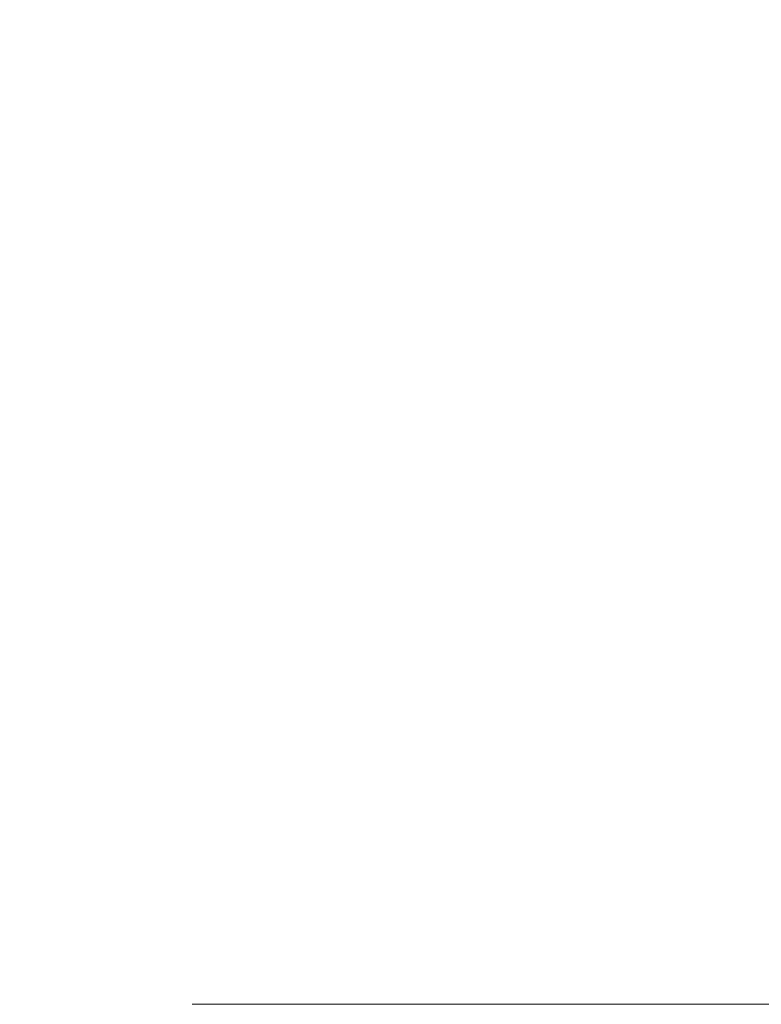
# Model space of a CAD drawing. Header units: millimetres. Extents: x 0 to 1071, y 0 to 742.
# Tile 45 of 130: x 221.68 to 228, y 466.05 to 474.45. Entities that reach past the tile are written whole.
import ezdxf

# ---------------------------------------------------------------- set-up
doc = ezdxf.new("R2010")
doc.units = ezdxf.units.MM
doc.header["$LTSCALE"] = 0.454724
doc.layers.add('NoLayerName_002', color=7, linetype='Continuous')
doc.styles.get("Standard").update_dxf_attribs({"font": 'txt', "bigfont": 'extfont2'})
doc.dimstyles.get("Standard").update_dxf_attribs({"dimtxt": 2.5, "dimasz": 2.5, "dimexe": 1, "dimexo": 1, "dimtad": 1, "dimdec": 3, "dimzin": 0, "dimdsep": 46, "dimtxsty": 'Standard', "dimcen": 2.5, "dimadec": 3, "dimazin": 0, "dimtfac": 0.75, "dimtdec": 3, "dimtmove": 0, "dimatfit": 3, "dimfxl": 1, "dimarcsym": 0})

# ---------------------------------------------------------------- blocks, each defined once
blk = doc.blocks.new('_OPEN30')
at = {"color": 0, "linetype": 'ByBlock', "lineweight": -2}
for p, q in [((-1, 0.267949), (0, 0)), ((0, 0), (-1, -0.267949)), ((0, 0), (-1, 0))]:
    blk.add_line(p, q, dxfattribs=at)
blk = doc.blocks.new('*D130')
at = {"layer": 'Defpoints', "color": 0}
for p in [(250.9853, 525), (262.5, 525), (220.65, 466.05)]:
    blk.add_point(p, dxfattribs=at)
at = {"layer": 'NoLayerName_002', "color": 0, "linetype": 'Continuous', "lineweight": 13}
for p, q in [((253.4853, 525), (265, 525)), ((262.5, 469.8), (262.5, 521.25)), ((223.15, 466.05), (265, 466.05))]:
    blk.add_line(p, q, dxfattribs=at)
at = {"layer": 'NoLayerName_002', "color": 0, "lineweight": 13, "xscale": 3.75, "yscale": 3.75, "zscale": 3.75}
for p, rotation in [((262.5, 525), 90), ((262.5, 466.05), 270)]:
    blk.add_blockref('_OPEN30', p, dxfattribs=dict(at, rotation=rotation))
at = {"layer": 'NoLayerName_002', "color": 0, "lineweight": 13, "insert": (254.8156, 495.525), "char_height": 8.75, "attachment_point": 5, "rotation": 90}
blk.add_mtext('\\W0.8000;５９', dxfattribs=at)

msp = doc.modelspace()

# ---------------------------------------------------------------- dimensions: what is measured, and where the dimension line sits
at = {"layer": 'NoLayerName_002', "color": 3, "linetype": 'Continuous', "lineweight": 13}
dim = msp.add_linear_dim(base=(262.5, 525), p1=(220.649999, 466.05), p2=(250.985309, 525), angle=90, text='\\W0.8000;５９', dimstyle='Standard', override={"dimtxt": 8.75, "dimasz": 3.75, "dimexe": 2.5, "dimexo": 2.5, "dimgap": 2.5, "dimzin": 8, "dimblk": 'OPEN30', "dimclrd": 0, "dimclre": 0, "dimclrt": 0, "dimtp": 0, "dimtm": 0, "dimlwd": 13, "dimlwe": 13}, dxfattribs=at)
dim.commit()
dim.dimension.update_dxf_attribs({"geometry": '*D130', "text_midpoint": (262.5, 495.525), "dimtype": 160})

doc.saveas('drawing.dxf')
